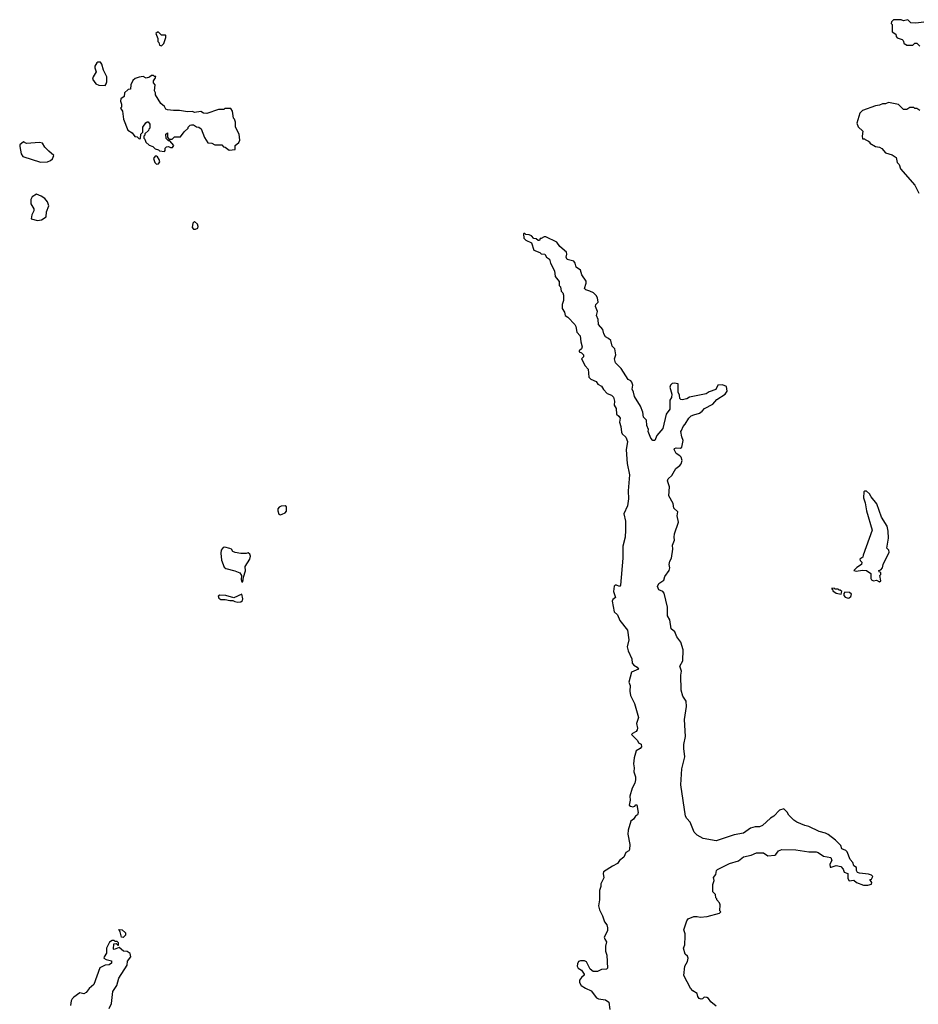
# Model space of a CAD drawing. Extents: x 1862350 to 2057294, y 212041 to 437318.
# Tile 147 of 256: x 1931958 to 1940881, y 295117 to 304892. Entities that reach past the tile are written whole.
import ezdxf

# ---------------------------------------------------------------- set-up
doc = ezdxf.new("R2010")
doc.units = 0

msp = doc.modelspace()

# ---------------------------------------------------------------- linework, layer by layer
at = {"layer": '0CON10XD'}
for points in [[(1940935, 304867.5), (1940855, 304857.5), (1940805, 304860), (1940775, 304890), (1940735, 304882.5), (1940711.7, 304891.7), (1940685, 304892.5), (1940635, 304890), (1940615, 304870), (1940610, 304855), (1940620, 304845), (1940621.7, 304771.7), (1940658.3, 304748.3), (1940660, 304725), (1940671.7, 304711.7), (1940720, 304695), (1940730, 304685), (1940741.7, 304651.7), (1940755, 304650), (1940765, 304640), (1940825, 304640), (1940845, 304660), (1940865, 304660), (1940895, 304630)], [(1933365, 304632.5), (1933387.5, 304655), (1933410, 304715), (1933410, 304735), (1933405, 304740), (1933365, 304740), (1933335, 304770), (1933325, 304770), (1933310, 304755), (1933330, 304705), (1933330, 304675), (1933340, 304665), (1933345, 304640), (1933365, 304632.5)], [(1932805, 304240), (1932817.5, 304255), (1932823, 304277), (1932823.8, 304325), (1932791.2, 304391.2), (1932775, 304452.5), (1932760.7, 304470.7), (1932735, 304471.2), (1932723.8, 304465), (1932705, 304432.5), (1932702.5, 304415), (1932716.2, 304375), (1932686, 304325), (1932681.7, 304301.7), (1932715, 304256.7), (1932745, 304242.5), (1932805, 304240)], [(1933395, 303583.3), (1933402.5, 303595), (1933403, 303617), (1933415, 303630), (1933435, 303632.5), (1933455, 303623.3), (1933475, 303623.3), (1933486.7, 303645), (1933448.3, 303688.3), (1933435, 303690), (1933413, 303713), (1933410, 303755), (1933425, 303770), (1933426.7, 303726.7), (1933437.5, 303707.5), (1933472.5, 303707.5), (1933495, 303730), (1933555, 303730), (1933590.7, 303779.3), (1933630, 303815), (1933630, 303825), (1933650, 303845), (1933665, 303850), (1933685, 303850), (1933715, 303830), (1933737, 303827), (1933758.3, 303808.3), (1933793, 303723), (1933825, 303670), (1933867, 303667), (1933895, 303650), (1933965, 303650), (1933981.7, 303631.7), (1933998.3, 303628.3), (1934038.3, 303598.3), (1934096.7, 303603.3), (1934097.5, 303645), (1934135, 303672.5), (1934142.5, 303695), (1934136.7, 303755), (1934100, 303825), (1934100, 303875), (1934090, 303905), (1934080, 303915), (1934070, 303985), (1934055, 304010), (1933995, 304010), (1933985, 304000), (1933930.7, 303999.3), (1933815, 303960), (1933783, 303963), (1933755, 303980), (1933695, 303972.5), (1933675, 303980), (1933625, 303977.5), (1933545, 303992.5), (1933485, 303990), (1933425, 303997.5), (1933410, 304005), (1933395, 304030), (1933360.7, 304060.7), (1933307.5, 304145), (1933307.5, 304165), (1933297.5, 304185), (1933302.5, 304245), (1933287.5, 304265), (1933287.5, 304285), (1933307.5, 304315), (1933308.3, 304328.3), (1933295, 304330), (1933285, 304340), (1933265, 304340), (1933248.3, 304321.7), (1933215, 304312.5), (1933185, 304327.5), (1933145, 304322.5), (1933103, 304307), (1933081.7, 304288.3), (1933062.5, 304245), (1933058.3, 304201.7), (1933035, 304200), (1933000, 304165), (1932995, 304130), (1932963, 304107), (1932960, 304085), (1932970, 304055), (1932970, 304025), (1932960, 304015), (1932980, 303985), (1932987.5, 303905), (1933030, 303795), (1933075, 303770), (1933101.7, 303731.7), (1933125, 303730), (1933145, 303710), (1933158.3, 303711.7), (1933160, 303755), (1933180, 303775), (1933180, 303825), (1933211.7, 303868.3), (1933225, 303880), (1933235, 303880), (1933250, 303855), (1933250, 303815), (1933240, 303805), (1933238.3, 303791.7), (1933201.7, 303758.3), (1933200, 303745), (1933190, 303735), (1933190, 303715), (1933200, 303705), (1933210, 303675), (1933245, 303647.5), (1933280, 303635), (1933301.7, 303611.7), (1933335, 303600), (1933345, 303590), (1933395, 303583.3)], [(1940895, 303990), (1940865, 304010), (1940845, 304010), (1940835, 304020), (1940795, 304020), (1940765, 304000), (1940735, 304000), (1940685, 304050), (1940585, 304070), (1940555, 304057.5), (1940525, 304056.7), (1940495, 304042.5), (1940455, 304037.5), (1940325, 303992.5), (1940300, 303965), (1940270, 303865), (1940285, 303830), (1940330, 303785), (1940322.5, 303735), (1940325, 303710), (1940345, 303710), (1940351.7, 303701.7), (1940387, 303687), (1940400, 303675), (1940400, 303665), (1940455, 303632.5), (1940495, 303626.7), (1940520, 303615), (1940555, 303570), (1940621.7, 303551.7), (1940660, 303525), (1940670, 303475), (1940690, 303455), (1940703, 303413), (1940845, 303250), (1940885, 303170)], [(1932165, 303478), (1932235, 303482), (1932265, 303494.3), (1932285, 303512), (1932296.7, 303545), (1932245.6, 303585.6), (1932208.3, 303628.3), (1932185, 303666), (1932155, 303674), (1932025, 303662.5), (1931995, 303680), (1931960.5, 303649.5), (1931957.8, 303635), (1931972.3, 303562.3), (1931987.5, 303535), (1932165, 303478)], [(1933315, 303459.2), (1933335, 303460.8), (1933348.6, 303481.4), (1933344.3, 303504.3), (1933325, 303530), (1933315, 303537.5), (1933303, 303537), (1933287.5, 303515), (1933298.8, 303475), (1933315, 303459.2)], [(1932135, 302898), (1932175, 302904.2), (1932220, 302935), (1932224.4, 302985), (1932245.9, 303045.9), (1932233.3, 303085), (1932207, 303117), (1932171.2, 303141.2), (1932125, 303158.8), (1932083.3, 303135), (1932067, 303107), (1932070, 303065), (1932097.5, 303015), (1932097.5, 302995), (1932077.5, 302955), (1932072.5, 302915), (1932135, 302898)], [(1933705, 302812.5), (1933725.9, 302824.1), (1933730.7, 302840.7), (1933723.8, 302863.8), (1933695, 302887.5), (1933678, 302872), (1933670, 302830), (1933683.6, 302813.6), (1933705, 302812.5)], [(1938875, 295100), (1938820.5, 295140.5), (1938796.2, 295175), (1938780, 295185), (1938755, 295188), (1938738.3, 295171.7), (1938725, 295167.9), (1938704.2, 295175), (1938690, 295195), (1938685, 295222.5), (1938640.7, 295250.7), (1938617.5, 295277.5), (1938552.9, 295402.9), (1938561.2, 295495), (1938589.5, 295540.5), (1938596, 295575), (1938588, 295595), (1938565, 295616.2), (1938550.4, 295675), (1938563, 295707), (1938566.2, 295795), (1938566, 295815), (1938552.9, 295855), (1938581.4, 295945), (1938595, 295966.7), (1938651.7, 295988.3), (1938685, 295990), (1938715, 295983.3), (1938785, 295987.5), (1938907, 296023), (1938920, 296035), (1938910, 296045), (1938912.5, 296105), (1938907.5, 296125), (1938880, 296155), (1938880, 296165), (1938870, 296175), (1938867, 296207), (1938840, 296235), (1938840, 296305), (1938852.5, 296345), (1938847.5, 296375), (1938871.1, 296405), (1938877, 296445), (1938885, 296455.6), (1939005, 296513.5), (1939095, 296540.6), (1939145, 296580.5), (1939221.2, 296598.8), (1939275, 296619.6), (1939345, 296620.5), (1939385, 296591.1), (1939455, 296598.4), (1939466.8, 296603.2), (1939490.7, 296639.3), (1939525, 296652.6), (1939665, 296649.7), (1939795, 296631.6), (1939865, 296631.2), (1939885, 296625.5), (1939938, 296588), (1940013, 296573), (1940022.5, 296545), (1940003, 296507), (1940005, 296480), (1940015, 296477.5), (1940066.4, 296493.6), (1940110, 296485), (1940135, 296460), (1940145, 296430), (1940180, 296415), (1940181.2, 296365), (1940195, 296343.8), (1940240.8, 296350.8), (1940267.5, 296325), (1940335, 296300), (1940380.7, 296300.7), (1940415, 296310), (1940420, 296325), (1940400, 296355), (1940415, 296360), (1940430, 296385), (1940415, 296400), (1940385, 296410), (1940295, 296417.5), (1940277, 296427), (1940267.5, 296445), (1940266.7, 296475), (1940241.7, 296491.7), (1940230, 296525), (1940202.5, 296555), (1940175, 296630), (1940160, 296645), (1940120, 296660), (1940110, 296695), (1940057.6, 296747.6), (1939985, 296802), (1939957.5, 296815), (1939895, 296831.2), (1939795, 296881.2), (1939755, 296891.2), (1939675, 296926.2), (1939646.1, 296946.1), (1939596.1, 296996.1), (1939580, 297025), (1939545, 297056.7), (1939502.5, 297045), (1939445, 296986.2), (1939414.2, 296965), (1939335, 296890.8), (1939305, 296878.6), (1939261.5, 296878.5), (1939215, 296865.6), (1939145, 296816.9), (1939051.1, 296798.9), (1938875, 296740), (1938745, 296764), (1938686, 296796), (1938653.8, 296825), (1938616.1, 296926.1), (1938581.7, 296961.7), (1938570, 296985), (1938523.5, 297295), (1938531.5, 297455), (1938561.1, 297575), (1938551.1, 297655), (1938552.2, 297695), (1938569.4, 297775), (1938559.5, 297945), (1938579.6, 298075), (1938574.2, 298125), (1938541.2, 298175), (1938524.5, 298235), (1938523.1, 298385), (1938530, 298425), (1938513.3, 298475), (1938542.7, 298527.3), (1938544.2, 298635), (1938523.4, 298713.4), (1938483.1, 298765), (1938462.7, 298815), (1938427.9, 298845), (1938413.7, 298933.7), (1938390.9, 298975), (1938389.9, 299059.9), (1938357.7, 299197.8), (1938345.2, 299215.2), (1938303.4, 299233.4), (1938289.6, 299265), (1938303.5, 299295), (1938352.9, 299327.1), (1938363.8, 299365), (1938405.5, 299425), (1938411.7, 299451.7), (1938406.9, 299485), (1938412.7, 299515), (1938430, 299545), (1938443.1, 299635), (1938438.6, 299675), (1938458.9, 299725), (1938455.5, 299755), (1938461.3, 299788.7), (1938498, 299905), (1938486.2, 299965), (1938491.2, 300005), (1938454.3, 300044.3), (1938445, 300090), (1938402.9, 300165), (1938408.5, 300255), (1938388.6, 300315), (1938398, 300335), (1938434.4, 300365.6), (1938472, 300435), (1938512, 300465), (1938525, 300483.8), (1938535.4, 300515), (1938525, 300548.8), (1938513.5, 300563.5), (1938475, 300586.4), (1938456.4, 300625), (1938460.6, 300635), (1938475, 300642.1), (1938520.7, 300639.3), (1938531.2, 300648.8), (1938544.3, 300714.3), (1938532, 300752), (1938524.2, 300805), (1938527.8, 300815), (1938545.5, 300855), (1938565, 300875.8), (1938602.1, 300937.9), (1938625, 300959.2), (1938651.9, 300968.1), (1938708, 300985), (1938735.8, 301005), (1938758.3, 301031.7), (1938840, 301075), (1938880, 301120), (1938962.5, 301175), (1938982.5, 301205), (1938975, 301250), (1938936.1, 301266.1), (1938890, 301265), (1938869.1, 301220.9), (1938805, 301197.1), (1938773, 301177), (1938607.5, 301145), (1938580.7, 301129.3), (1938535, 301117.5), (1938521.5, 301121.5), (1938512.7, 301132.7), (1938508.2, 301165), (1938494.6, 301195), (1938495.6, 301275.6), (1938455, 301283.8), (1938435, 301279.2), (1938419.4, 301265), (1938412, 301245), (1938434.7, 301174.7), (1938428.8, 301141.2), (1938411.8, 301115), (1938414.4, 301025.6), (1938378.1, 300975), (1938344.2, 300835), (1938285.5, 300764.5), (1938264.2, 300715.8), (1938245, 300716), (1938225, 300736.2), (1938197.3, 300805), (1938200, 300825), (1938185.4, 300865), (1938182.1, 300915), (1938152.9, 300945), (1938145, 300996), (1938120.7, 301055), (1938061.7, 301151.7), (1938054.2, 301195), (1938040.8, 301225), (1938045.6, 301265), (1938035, 301293.8), (1938025, 301306.2), (1937999.2, 301319.2), (1937930.5, 301430.5), (1937873.8, 301485), (1937862.7, 301525), (1937876.7, 301565), (1937868.2, 301625), (1937841.3, 301651.3), (1937826.8, 301706.8), (1937805, 301728), (1937773.8, 301745), (1937758, 301775), (1937748.8, 301815), (1937703.8, 301865), (1937701.2, 301915), (1937683.6, 301956.4), (1937695.8, 301995.8), (1937676.7, 302045), (1937680, 302065), (1937703, 302087), (1937695, 302132.5), (1937682, 302155), (1937655, 302180.8), (1937618.8, 302198.8), (1937580.5, 302210.5), (1937567.5, 302225), (1937583.8, 302275), (1937581.2, 302295), (1937540.5, 302360.5), (1937527.3, 302407.3), (1937483.3, 302435), (1937472, 302475), (1937458.8, 302495), (1937392.3, 302512.3), (1937383.3, 302535), (1937390, 302565), (1937386.7, 302585), (1937321.7, 302641.7), (1937290, 302685), (1937183, 302737), (1937165, 302737.5), (1937135, 302720), (1937125, 302720), (1937118.3, 302701.7), (1937105, 302700), (1937087, 302717), (1937061.7, 302721.7), (1937040, 302745), (1937017, 302757), (1936985, 302760), (1936975, 302770), (1936965, 302770), (1936960, 302765), (1936962.5, 302725), (1936982.5, 302705), (1937038.3, 302678.3), (1937064.3, 302605), (1937121.7, 302581.7), (1937135, 302566.2), (1937173.1, 302563.1), (1937189.2, 302535), (1937220, 302515), (1937227.5, 302475), (1937268.6, 302398.6), (1937275, 302341.2), (1937313.1, 302293.1), (1937314.6, 302255), (1937329, 302239), (1937335, 302197.1), (1937350.5, 302180.5), (1937356.2, 302156.2), (1937356.8, 302105), (1937345, 302063.3), (1937343.9, 302025), (1937367.9, 301987.9), (1937375.5, 301955), (1937399.4, 301939.4), (1937470, 301865), (1937479.6, 301845), (1937489.1, 301789.1), (1937523.4, 301753.4), (1937528.2, 301695), (1937543.5, 301645), (1937536.1, 301623.9), (1937514.4, 301605), (1937513.8, 301595), (1937535, 301585.6), (1937557.3, 301565), (1937556.5, 301545), (1937537.1, 301525), (1937571.5, 301455), (1937602.4, 301422.4), (1937608.5, 301345), (1937627.8, 301325), (1937681.9, 301301.9), (1937698.5, 301275), (1937734.5, 301254.5), (1937755, 301221.1), (1937791.3, 301181.3), (1937833.9, 301163.9), (1937852.5, 301145), (1937864.7, 301105), (1937860.4, 301065), (1937882.1, 301032.1), (1937883.8, 300975), (1937907.5, 300957.5), (1937919.3, 300935), (1937914.3, 300895), (1937928.4, 300855), (1937933.3, 300796.7), (1937940.6, 300780.6), (1937977.9, 300747.9), (1937994.2, 300705), (1937978.9, 300621.1), (1937991.3, 300485), (1938012.3, 300375), (1938001.1, 300215), (1938003.8, 300135), (1937993.3, 300065), (1937956.9, 299985), (1937974.3, 299915), (1937974.4, 299824.4), (1937968.8, 299755), (1937945.9, 299665), (1937945.3, 299544.7), (1937922.2, 299277.8), (1937915, 299263.8), (1937885, 299279.1), (1937871.7, 299278.3), (1937861.3, 299268.7), (1937854.6, 299215), (1937872.5, 299155), (1937846.9, 299135), (1937840.9, 299120.9), (1937859.2, 299015), (1937895, 298984.2), (1937918.3, 298928.3), (1937991.5, 298831.5), (1938005.6, 298735), (1937989.2, 298665), (1937998.8, 298625), (1938035, 298547.5), (1938039.2, 298505), (1938055, 298484), (1938090, 298465), (1938102.5, 298445), (1938033.8, 298415), (1938007.5, 298315), (1938020.7, 298280.7), (1938016.8, 298225), (1938023.1, 298183.1), (1938061.4, 298105), (1938103.8, 297965), (1938083.8, 297905), (1938092.3, 297857.7), (1938089.5, 297840.5), (1938077.5, 297825), (1938043.4, 297806.6), (1938034, 297795), (1938091.4, 297735), (1938102.4, 297712.4), (1938128.5, 297698.5), (1938131.8, 297671.8), (1938117.5, 297655), (1938079.6, 297635), (1938057.8, 297565), (1938051.8, 297505), (1938058.2, 297465), (1938056, 297425), (1938071.8, 297375), (1938072.1, 297345), (1938065, 297314), (1938037.9, 297262.1), (1938014.5, 297185), (1938021.1, 297145), (1938010.9, 297095), (1938022.7, 297082.7), (1938045, 297077.5), (1938065, 297084.2), (1938075, 297096), (1938085, 297096), (1938099, 297021), (1938091.8, 296998.2), (1938071.2, 296985), (1938053.3, 296955), (1938025.6, 296934.4), (1937998.6, 296845), (1937995.7, 296805), (1938016.2, 296705), (1938012, 296655), (1938005, 296640), (1937976.1, 296623.9), (1937955, 296576.7), (1937914.3, 296545.7), (1937895, 296513.8), (1937845, 296490), (1937755, 296432.5), (1937751.2, 296415), (1937756.4, 296373.6), (1937728.3, 296311.7), (1937727.5, 296285), (1937714.1, 296245.9), (1937715, 296152.5), (1937704.4, 296095), (1937714.3, 296055), (1937744, 295995), (1937764, 295935), (1937786.7, 295905), (1937796, 295875), (1937793.3, 295846.7), (1937761.2, 295785), (1937766.7, 295765), (1937785.9, 295735.9), (1937775.7, 295695), (1937775.5, 295645), (1937786.5, 295605), (1937793.3, 295475), (1937785.9, 295464.1), (1937735, 295462.5), (1937695, 295441.1), (1937651.2, 295441.2), (1937621.2, 295465), (1937585, 295537.5), (1937565, 295550), (1937525, 295550), (1937505, 295542.5), (1937495, 295520), (1937494.1, 295495.9), (1937503.3, 295475), (1937535, 295456.7), (1937563.8, 295415), (1937563.8, 295405), (1937536.8, 295383.2), (1937516, 295355), (1937516, 295335), (1937534, 295305), (1937575.5, 295275.5), (1937631.7, 295251.7), (1937685, 295181.2), (1937705, 295172), (1937775, 295160), (1937808.3, 295138.3), (1937818.8, 295065)], [(1940495, 299310), (1940507.5, 299322.5), (1940500, 299375), (1940510, 299385), (1940510, 299405), (1940491.7, 299411.7), (1940490, 299425), (1940508.3, 299431.7), (1940525, 299450), (1940530, 299485), (1940592.5, 299605), (1940587.5, 299625), (1940567.5, 299645), (1940586.2, 299745), (1940582.5, 299815), (1940570, 299865), (1940514.1, 299954.1), (1940470, 300085), (1940412.5, 300155), (1940397.5, 300185), (1940365, 300210), (1940345, 300210), (1940340, 300205), (1940337.5, 300145), (1940353.3, 300095), (1940366.7, 300015), (1940421.2, 299825), (1940332.5, 299575), (1940330, 299555), (1940300, 299535), (1940301.7, 299521.7), (1940320, 299505), (1940317.5, 299485), (1940270, 299455), (1940240, 299425), (1940265, 299417.5), (1940325, 299426.2), (1940365, 299423.3), (1940410, 299395), (1940407.5, 299345), (1940415, 299330), (1940435, 299322.5), (1940467, 299327), (1940495, 299310)], [(1934545, 299976.7), (1934565, 299982), (1934595, 299996.7), (1934608, 300012), (1934606, 300055), (1934595, 300066), (1934555, 300062.9), (1934535.7, 300054.3), (1934520, 300035), (1934520, 300015), (1934532.3, 299982.3), (1934545, 299976.7)], [(1934175, 299310), (1934181.7, 299358.3), (1934200.7, 299419.3), (1934196.7, 299465), (1934243.9, 299536.1), (1934248, 299565), (1934243.3, 299585), (1934225, 299600), (1934205, 299593.8), (1934155, 299593.3), (1934096.7, 299603.3), (1934075, 299612.5), (1934060, 299635), (1934045, 299643.8), (1933995.9, 299654.1), (1933978.8, 299651.2), (1933959.2, 299625), (1933954, 299595), (1933962, 299525), (1933987.7, 299457.7), (1934005, 299443.3), (1934095, 299422), (1934145, 299402), (1934158.8, 299375), (1934156.7, 299335), (1934165, 299312.5), (1934175, 299310)], [(1940115, 299190), (1940120, 299215), (1940105, 299230), (1940095, 299230), (1940085, 299240), (1940055, 299240), (1940045, 299250), (1940020, 299245), (1940028.3, 299238.3), (1940031.7, 299221.7), (1940065, 299200), (1940115, 299190)], [(1934125, 299109.4), (1934155, 299112.9), (1934168.8, 299125), (1934173.3, 299143.3), (1934165, 299187.5), (1934085, 299152.5), (1934005, 299174.4), (1933945, 299178.6), (1933929.5, 299170.5), (1933935, 299148.6), (1933955, 299136.4), (1933996.4, 299136.4), (1934044.5, 299125.5), (1934075, 299127.5), (1934092.5, 299115), (1934125, 299109.4)], [(1940185, 299150), (1940195, 299152.5), (1940210, 299165), (1940218.3, 299188.3), (1940197, 299207), (1940151.7, 299208.3), (1940140, 299195), (1940140, 299175), (1940155, 299160), (1940185, 299150)], [(1932985, 295780), (1932970, 295785), (1932957, 295837), (1932941.7, 295858.3), (1932975, 295857.5), (1933007, 295827), (1933007, 295803), (1932985, 295780)], [(1932845, 295076.7), (1932870, 295125), (1932882, 295245), (1932922, 295305), (1932943, 295377), (1933026.2, 295505), (1933027.5, 295545), (1933061.7, 295588.3), (1933055, 295620), (1933025, 295640), (1932990, 295645), (1932945, 295680), (1932895, 295660), (1932890, 295665), (1932891.7, 295718.3), (1932915, 295720), (1932935, 295700), (1932940, 295705), (1932938.3, 295728.3), (1932925, 295740), (1932905, 295740), (1932895, 295750), (1932875, 295750), (1932850, 295735), (1932821.2, 295675), (1932821.2, 295625), (1932795, 295586.7), (1932794.2, 295575), (1932815, 295561.2), (1932868.3, 295548.3), (1932870, 295525), (1932845, 295507.5), (1932805, 295503.8), (1932755, 295477.5), (1932695.6, 295314.4), (1932646.2, 295275), (1932617, 295233), (1932595, 295222), (1932555, 295230), (1932495, 295188.6), (1932479.3, 295170.7), (1932469.1, 295150.9), (1932461.5, 295105)]]:
    msp.add_lwpolyline(points, dxfattribs=at)

doc.saveas('drawing.dxf')
